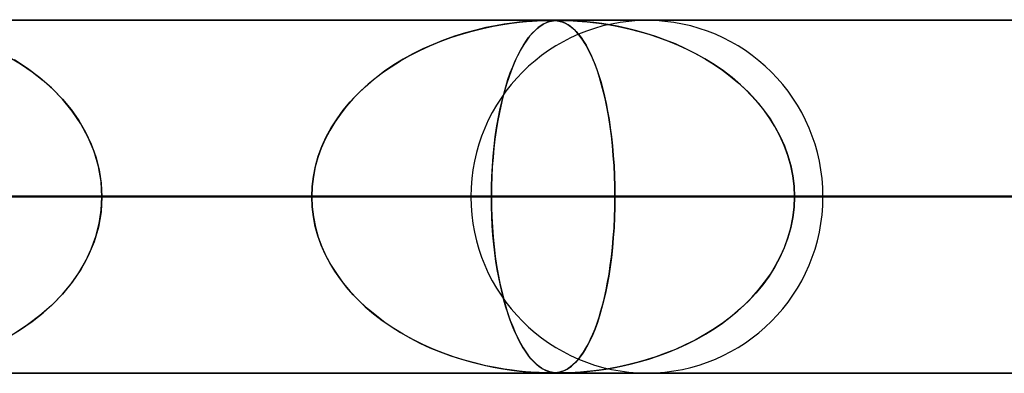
# Model space of a CAD drawing. Header units: millimetres. Extents: x -550 to 550, y -599 to 599.
# Tile 22 of 31: x 142 to 170, y 589 to 599. Entities that reach past the tile are written whole.
import ezdxf

# ---------------------------------------------------------------- set-up
doc = ezdxf.new("R2010")
doc.units = ezdxf.units.MM
doc.layers.add('HIDDEN', color=7, linetype='Continuous')
doc.layers.add('THICK', color=7, linetype='Continuous')

msp = doc.modelspace()

# ---------------------------------------------------------------- linework, layer by layer
at = {"layer": 'HIDDEN'}
for p, q in [((0, 598.99), (388.195, 598.99)), ((388.195, 598.99), (0, 598.99)), ((372.713, 598.98), (0.316, 598.98)), ((154.645, 598.68), (154.949, 598.755)), ((155.036, 598.775), (154.751, 598.708)), ((154.949, 598.755), (155.241, 598.817)), ((155.303, 598.828), (155.036, 598.775)), ((155.241, 598.817), (155.512, 598.865)), ((155.55, 598.871), (155.303, 598.828)), ((155.512, 598.865), (155.762, 598.902)), ((155.776, 598.903), (155.55, 598.871)), ((155.762, 598.902), (155.986, 598.929)), ((155.978, 598.928), (155.776, 598.903)), ((156.154, 598.945), (155.978, 598.928)), ((155.986, 598.929), (156.182, 598.948)), ((156.305, 598.958), (156.154, 598.945)), ((156.182, 598.948), (156.347, 598.961)), ((156.434, 598.966), (156.305, 598.958)), ((156.347, 598.961), (156.484, 598.97)), ((156.408, 598.68), (156.49, 598.755)), ((156.544, 598.972), (156.434, 598.966)), ((156.514, 598.775), (156.437, 598.708)), ((156.484, 598.97), (156.598, 598.975)), ((156.49, 598.755), (156.57, 598.817)), ((156.587, 598.828), (156.514, 598.775)), ((156.638, 598.976), (156.544, 598.972)), ((156.57, 598.817), (156.645, 598.865)), ((156.655, 598.871), (156.587, 598.828)), ((156.598, 598.975), (156.692, 598.978)), ((156.715, 598.978), (156.638, 598.976)), ((156.645, 598.865), (156.715, 598.902)), ((156.719, 598.903), (156.655, 598.871)), ((156.692, 598.978), (156.771, 598.979)), ((156.781, 598.98), (156.715, 598.978)), ((156.715, 598.902), (156.781, 598.929)), ((156.778, 598.928), (156.719, 598.903)), ((156.771, 598.979), (156.839, 598.98)), ((156.832, 598.945), (156.778, 598.928)), ((156.838, 598.98), (156.781, 598.98)), ((156.781, 598.929), (156.841, 598.948)), ((156.882, 598.958), (156.832, 598.945)), ((156.888, 598.98), (156.838, 598.98)), ((156.841, 598.948), (156.896, 598.961)), ((156.844, 598.98), (156.9, 598.979)), ((156.929, 598.966), (156.882, 598.958)), ((156.934, 598.978), (156.888, 598.98)), ((156.896, 598.961), (156.948, 598.97)), ((156.9, 598.979), (156.951, 598.978)), ((156.974, 598.972), (156.929, 598.966)), ((156.976, 598.976), (156.934, 598.978)), ((156.948, 598.97), (156.998, 598.975)), ((156.951, 598.978), (157.001, 598.974)), ((157.018, 598.976), (156.974, 598.972)), ((157.02, 598.973), (156.976, 598.976)), ((156.998, 598.975), (157.048, 598.978)), ((157.001, 598.974), (157.05, 598.969)), ((157.063, 598.978), (157.018, 598.976)), ((157.068, 598.967), (157.02, 598.973)), ((157.048, 598.978), (157.102, 598.979)), ((157.05, 598.969), (157.097, 598.961)), ((157.109, 598.98), (157.063, 598.978)), ((157.122, 598.956), (157.068, 598.967)), ((157.097, 598.961), (157.142, 598.951)), ((157.102, 598.979), (157.16, 598.98)), ((157.16, 598.98), (157.109, 598.98)), ((157.18, 598.941), (157.122, 598.956)), ((157.142, 598.951), (157.186, 598.939)), ((157.16, 598.98), (157.226, 598.979)), ((157.216, 598.98), (157.16, 598.98)), ((157.24, 598.919), (157.18, 598.941)), ((157.186, 598.939), (157.233, 598.922)), ((157.279, 598.978), (157.216, 598.98)), ((157.226, 598.979), (157.302, 598.978)), ((157.233, 598.922), (157.285, 598.899)), ((157.303, 598.89), (157.24, 598.919)), ((157.353, 598.976), (157.279, 598.978)), ((157.285, 598.899), (157.34, 598.87)), ((157.302, 598.978), (157.395, 598.975)), ((157.368, 598.853), (157.303, 598.89)), ((157.34, 598.87), (157.398, 598.833)), ((157.443, 598.973), (157.353, 598.976)), ((157.434, 598.807), (157.368, 598.853)), ((157.395, 598.975), (157.505, 598.97)), ((157.398, 598.833), (157.46, 598.788)), ((157.501, 598.752), (157.434, 598.807)), ((157.56, 598.967), (157.443, 598.973)), ((157.46, 598.788), (157.524, 598.732)), ((157.57, 598.687), (157.501, 598.752)), ((157.505, 598.97), (157.63, 598.962)), ((157.524, 598.732), (157.591, 598.666)), ((157.713, 598.956), (157.56, 598.967)), ((157.63, 598.962), (157.763, 598.952)), ((157.893, 598.941), (157.713, 598.956)), ((157.763, 598.952), (157.904, 598.94)), ((158.095, 598.919), (157.893, 598.941)), ((157.904, 598.94), (158.061, 598.923)), ((158.061, 598.923), (158.24, 598.901)), ((158.316, 598.89), (158.095, 598.919)), ((158.24, 598.901), (158.436, 598.872)), ((158.552, 598.853), (158.316, 598.89)), ((158.436, 598.872), (158.651, 598.836)), ((158.798, 598.807), (158.552, 598.853)), ((158.651, 598.836), (158.88, 598.79)), ((159.052, 598.752), (158.798, 598.807)), ((158.88, 598.79), (159.124, 598.735)), ((159.314, 598.687), (159.052, 598.752)), ((159.124, 598.735), (159.381, 598.669)), ((153.739, 598.385), (154.037, 598.495)), ((154.14, 598.53), (153.835, 598.422)), ((154.037, 598.495), (154.339, 598.593)), ((154.451, 598.627), (154.14, 598.53)), ((154.339, 598.593), (154.645, 598.68)), ((154.751, 598.708), (154.451, 598.627)), ((156.166, 598.385), (156.245, 598.495)), ((156.273, 598.53), (156.191, 598.422)), ((156.245, 598.495), (156.326, 598.593)), ((156.356, 598.627), (156.273, 598.53)), ((156.326, 598.593), (156.408, 598.68)), ((156.437, 598.708), (156.356, 598.627)), ((157.639, 598.611), (157.57, 598.687)), ((157.591, 598.666), (157.66, 598.587)), ((157.71, 598.524), (157.639, 598.611)), ((157.66, 598.587), (157.731, 598.495)), ((157.78, 598.425), (157.71, 598.524)), ((157.731, 598.495), (157.803, 598.39)), ((159.582, 598.611), (159.314, 598.687)), ((159.381, 598.669), (159.649, 598.591)), ((159.854, 598.524), (159.582, 598.611)), ((159.649, 598.591), (159.927, 598.5)), ((160.13, 598.425), (159.854, 598.524)), ((159.927, 598.5), (160.208, 598.395)), ((153.245, 598.173), (152.963, 598.033)), ((153.161, 598.133), (153.447, 598.265)), ((153.536, 598.303), (153.245, 598.173)), ((153.447, 598.265), (153.739, 598.385)), ((153.835, 598.422), (153.536, 598.303)), ((156.034, 598.173), (155.958, 598.033)), ((156.011, 598.133), (156.088, 598.265)), ((156.111, 598.303), (156.034, 598.173)), ((156.088, 598.265), (156.166, 598.385)), ((156.191, 598.422), (156.111, 598.303)), ((157.851, 598.313), (157.78, 598.425)), ((157.803, 598.39), (157.873, 598.276)), ((157.922, 598.188), (157.851, 598.313)), ((157.873, 598.276), (157.941, 598.152)), ((157.992, 598.048), (157.922, 598.188)), ((160.408, 598.313), (160.13, 598.425)), ((160.208, 598.395), (160.483, 598.281)), ((160.687, 598.188), (160.408, 598.313)), ((160.483, 598.281), (160.751, 598.157)), ((160.965, 598.048), (160.687, 598.188)), ((141.495, 597.963), (141.845, 597.752)), ((152.611, 597.835), (152.882, 597.99)), ((152.963, 598.033), (152.689, 597.882)), ((152.882, 597.99), (153.161, 598.133)), ((155.864, 597.835), (155.937, 597.99)), ((155.958, 598.033), (155.885, 597.882)), ((155.937, 597.99), (156.011, 598.133)), ((157.941, 598.152), (158.006, 598.019)), ((158.061, 597.895), (157.992, 598.048)), ((158.006, 598.019), (158.069, 597.876)), ((158.128, 597.729), (158.061, 597.895)), ((160.751, 598.157), (161.011, 598.024)), ((161.24, 597.895), (160.965, 598.048)), ((161.011, 598.024), (161.262, 597.882)), ((161.507, 597.729), (161.24, 597.895)), ((142.038, 597.622), (141.668, 597.862)), ((141.845, 597.752), (142.175, 597.524)), ((142.39, 597.357), (142.038, 597.622)), ((152.093, 597.493), (152.348, 597.67)), ((152.425, 597.721), (152.171, 597.549)), ((152.348, 597.67), (152.611, 597.835)), ((152.689, 597.882), (152.425, 597.721)), ((155.726, 597.493), (155.794, 597.67)), ((155.815, 597.72), (155.747, 597.549)), ((155.794, 597.67), (155.864, 597.835)), ((155.885, 597.882), (155.815, 597.72)), ((158.069, 597.876), (158.13, 597.725)), ((158.193, 597.551), (158.128, 597.729)), ((158.13, 597.725), (158.188, 597.565)), ((161.262, 597.882), (161.505, 597.731)), ((161.505, 597.731), (161.739, 597.571)), ((161.766, 597.551), (161.507, 597.729)), ((142.175, 597.524), (142.483, 597.28)), ((142.721, 597.067), (142.39, 597.357)), ((151.928, 597.368), (151.697, 597.176)), ((151.849, 597.304), (152.093, 597.493)), ((152.171, 597.549), (151.928, 597.368)), ((155.682, 597.368), (155.62, 597.176)), ((155.66, 597.304), (155.726, 597.493)), ((155.747, 597.549), (155.682, 597.368)), ((158.188, 597.565), (158.244, 597.396)), ((158.255, 597.361), (158.193, 597.551)), ((158.244, 597.396), (158.297, 597.219)), ((158.314, 597.159), (158.255, 597.361)), ((161.739, 597.571), (161.963, 597.402)), ((162.014, 597.361), (161.766, 597.551)), ((161.963, 597.402), (162.178, 597.224)), ((162.251, 597.159), (162.014, 597.361)), ((142.483, 597.28), (142.769, 597.021)), ((143.027, 596.753), (142.721, 597.067)), ((151.394, 596.893), (151.615, 597.104)), ((151.697, 597.176), (151.478, 596.977)), ((151.615, 597.104), (151.849, 597.304)), ((155.538, 596.893), (155.598, 597.104)), ((155.62, 597.176), (155.561, 596.977)), ((155.598, 597.104), (155.66, 597.304)), ((158.297, 597.219), (158.348, 597.032)), ((158.37, 596.945), (158.314, 597.159)), ((162.178, 597.224), (162.382, 597.037)), ((162.476, 596.945), (162.251, 597.159)), ((142.769, 597.021), (143.032, 596.747)), ((151.186, 596.671), (151.394, 596.893)), ((151.478, 596.977), (151.274, 596.769)), ((155.482, 596.671), (155.538, 596.893)), ((155.561, 596.977), (155.506, 596.769)), ((158.348, 597.032), (158.396, 596.835)), ((158.422, 596.72), (158.37, 596.945)), ((158.396, 596.835), (158.442, 596.628)), ((162.382, 597.037), (162.577, 596.84)), ((162.687, 596.72), (162.476, 596.945)), ((162.577, 596.84), (162.762, 596.632)), ((143.304, 596.414), (143.027, 596.753)), ((143.032, 596.747), (143.273, 596.457)), ((151.084, 596.553), (150.909, 596.329)), ((150.992, 596.438), (151.186, 596.671)), ((151.274, 596.769), (151.084, 596.553)), ((155.455, 596.553), (155.408, 596.329)), ((155.43, 596.438), (155.482, 596.671)), ((155.506, 596.769), (155.455, 596.553)), ((158.47, 596.483), (158.422, 596.72)), ((158.442, 596.628), (158.484, 596.409)), ((162.883, 596.483), (162.687, 596.72)), ((162.762, 596.632), (162.936, 596.413)), ((143.273, 596.457), (143.49, 596.148)), ((143.55, 596.052), (143.304, 596.414)), ((150.909, 596.329), (150.749, 596.099)), ((150.813, 596.195), (150.992, 596.438)), ((155.408, 596.329), (155.365, 596.099)), ((155.382, 596.195), (155.43, 596.438)), ((158.515, 596.236), (158.47, 596.483)), ((158.484, 596.409), (158.524, 596.179)), ((158.555, 595.979), (158.515, 596.236)), ((163.063, 596.236), (162.883, 596.483)), ((162.936, 596.413), (163.098, 596.183)), ((163.225, 595.979), (163.063, 596.236)), ((143.49, 596.148), (143.682, 595.821)), ((143.759, 595.669), (143.55, 596.052)), ((150.509, 595.68), (150.652, 595.942)), ((150.749, 596.099), (150.605, 595.861)), ((150.652, 595.942), (150.813, 596.195)), ((155.3, 595.68), (155.339, 595.942)), ((155.365, 596.099), (155.326, 595.861)), ((155.339, 595.942), (155.382, 596.195)), ((158.524, 596.179), (158.561, 595.938)), ((158.59, 595.712), (158.555, 595.979)), ((163.098, 596.183), (163.247, 595.942)), ((163.369, 595.712), (163.225, 595.979)), ((163.247, 595.942), (163.38, 595.69)), ((143.682, 595.821), (143.845, 595.476)), ((143.927, 595.266), (143.759, 595.669)), ((150.386, 595.41), (150.509, 595.68)), ((150.605, 595.861), (150.477, 595.616)), ((155.267, 595.41), (155.3, 595.68)), ((155.326, 595.861), (155.291, 595.616)), ((158.561, 595.938), (158.593, 595.687)), ((158.621, 595.437), (158.59, 595.712)), ((158.593, 595.687), (158.622, 595.425)), ((163.494, 595.437), (163.369, 595.712)), ((163.38, 595.69), (163.497, 595.428)), ((143.845, 595.476), (143.976, 595.118)), ((150.283, 595.133), (150.386, 595.41)), ((150.477, 595.616), (150.367, 595.363)), ((155.239, 595.133), (155.267, 595.41)), ((155.291, 595.616), (155.261, 595.363)), ((158.646, 595.154), (158.621, 595.437)), ((158.622, 595.425), (158.646, 595.152)), ((163.597, 595.154), (163.494, 595.437)), ((163.497, 595.428), (163.597, 595.155)), ((144.049, 594.849), (143.927, 595.266)), ((143.976, 595.118), (144.071, 594.749)), ((150.273, 595.102), (150.198, 594.833)), ((150.202, 594.85), (150.283, 595.133)), ((150.367, 595.363), (150.273, 595.102)), ((155.236, 595.102), (155.216, 594.833)), ((155.217, 594.85), (155.239, 595.133)), ((155.261, 595.363), (155.236, 595.102)), ((158.666, 594.867), (158.646, 595.154)), ((158.646, 595.152), (158.666, 594.869)), ((163.597, 595.155), (163.677, 594.871)), ((163.678, 594.867), (163.597, 595.154)), ((144.124, 594.423), (144.049, 594.849)), ((150.198, 594.833), (150.144, 594.557)), ((150.145, 594.564), (150.202, 594.85)), ((155.201, 594.564), (155.217, 594.85)), ((155.216, 594.833), (155.201, 594.557)), ((158.666, 594.869), (158.68, 594.579)), ((158.68, 594.577), (158.666, 594.867)), ((163.677, 594.871), (163.735, 594.581)), ((163.736, 594.577), (163.678, 594.867)), ((144.071, 594.749), (144.13, 594.373)), ((150.11, 594.277), (150.145, 594.564)), ((150.144, 594.557), (150.11, 594.275)), ((155.192, 594.277), (155.201, 594.564)), ((155.201, 594.557), (155.192, 594.275)), ((158.68, 594.579), (158.689, 594.286)), ((158.689, 594.284), (158.68, 594.577)), ((163.735, 594.581), (163.77, 594.287)), ((163.771, 594.284), (163.736, 594.577)), ((144.149, 593.99), (144.124, 594.423)), ((144.13, 594.373), (144.149, 593.99)), ((150.098, 593.99), (150.11, 594.277)), ((150.11, 594.275), (150.098, 593.99)), ((155.189, 593.99), (155.192, 594.277)), ((155.192, 594.275), (155.189, 593.99)), ((158.689, 594.286), (158.692, 593.99)), ((158.692, 593.99), (158.689, 594.284)), ((163.77, 594.287), (163.782, 593.99)), ((163.782, 593.99), (163.771, 594.284)), ((5, 593.99), (158.692, 593.99)), ((150.098, 593.99), (5, 593.99)), ((158.692, 593.99), (5, 593.99)), ((5, 593.99), (150.098, 593.99)), ((5, 593.99), (178.323, 593.99)), ((169.73, 593.99), (5, 593.99)), ((178.323, 593.99), (5, 593.99)), ((5, 593.99), (169.73, 593.99)), ((5, 593.99), (197.953, 593.99)), ((189.361, 593.99), (5, 593.99)), ((197.953, 593.99), (5, 593.99)), ((5, 593.99), (189.361, 593.99)), ((5, 593.99), (217.582, 593.99)), ((208.99, 593.99), (5, 593.99)), ((217.582, 593.99), (5, 593.99)), ((5, 593.99), (208.99, 593.99)), ((5, 593.99), (237.21, 593.99)), ((228.619, 593.99), (5, 593.99)), ((237.21, 593.99), (5, 593.99)), ((5, 593.99), (228.619, 593.99)), ((5, 593.99), (256.838, 593.99)), ((248.247, 593.99), (5, 593.99)), ((256.838, 593.99), (5, 593.99)), ((5, 593.99), (248.247, 593.99)), ((5, 593.99), (276.466, 593.99)), ((267.874, 593.99), (5, 593.99)), ((276.466, 593.99), (5, 593.99)), ((5, 593.99), (267.874, 593.99)), ((5, 593.99), (296.093, 593.99)), ((287.502, 593.99), (5, 593.99)), ((296.093, 593.99), (5, 593.99)), ((5, 593.99), (287.502, 593.99)), ((5, 593.99), (315.719, 593.99)), ((307.128, 593.99), (5, 593.99)), ((315.719, 593.99), (5, 593.99)), ((5, 593.99), (307.128, 593.99)), ((5, 593.99), (335.346, 593.99)), ((326.755, 593.99), (5, 593.99)), ((335.346, 593.99), (5, 593.99)), ((5, 593.99), (326.755, 593.99)), ((5, 593.99), (354.973, 593.99)), ((346.382, 593.99), (5, 593.99)), ((354.973, 593.99), (5, 593.99)), ((5, 593.99), (346.382, 593.99)), ((5, 593.99), (374.599, 593.99)), ((366.008, 593.99), (5, 593.99)), ((374.599, 593.99), (5, 593.99)), ((5, 593.99), (366.008, 593.99)), ((154.61, 593.99), (135.555, 593.99)), ((135.555, 593.99), (154.61, 593.99)), ((139.059, 593.99), (150.098, 593.99)), ((150.098, 593.99), (139.059, 593.99)), ((144.149, 593.99), (144.124, 593.557)), ((144.13, 593.607), (144.149, 593.99)), ((144.149, 593.99), (164.59, 593.99)), ((164.59, 593.99), (144.149, 593.99)), ((155.189, 593.99), (144.149, 593.99)), ((144.149, 593.99), (155.189, 593.99)), ((150.11, 593.705), (150.098, 593.99)), ((150.098, 593.99), (150.11, 593.703)), ((155.189, 593.99), (155.192, 593.703)), ((177.41, 593.99), (155.189, 593.99)), ((155.192, 593.712), (155.189, 593.99)), ((155.189, 593.99), (177.41, 593.99)), ((158.692, 593.99), (158.689, 593.696)), ((158.689, 593.693), (158.692, 593.99)), ((158.692, 593.99), (169.73, 593.99)), ((169.73, 593.99), (158.692, 593.99)), ((163.77, 593.693), (163.782, 593.99)), ((163.782, 593.99), (163.771, 593.696)), ((163.782, 593.99), (187.39, 593.99)), ((187.39, 593.99), (163.782, 593.99)), ((174.821, 593.99), (163.782, 593.99)), ((163.782, 593.99), (174.821, 593.99)), ((155.2, 593.436), (155.192, 593.712)), ((144.124, 593.557), (144.049, 593.131)), ((144.071, 593.231), (144.13, 593.607)), ((150.144, 593.423), (150.11, 593.705)), ((150.11, 593.703), (150.145, 593.416)), ((155.192, 593.703), (155.201, 593.416)), ((155.215, 593.166), (155.2, 593.436)), ((158.689, 593.696), (158.68, 593.403)), ((158.68, 593.399), (158.689, 593.693)), ((163.735, 593.399), (163.77, 593.693)), ((163.771, 593.696), (163.736, 593.403)), ((143.976, 592.862), (144.071, 593.231)), ((150.198, 593.147), (150.144, 593.423)), ((150.145, 593.416), (150.202, 593.13)), ((155.201, 593.416), (155.217, 593.13)), ((155.234, 592.902), (155.215, 593.166)), ((158.68, 593.403), (158.666, 593.113)), ((158.666, 593.109), (158.68, 593.399)), ((163.677, 593.109), (163.735, 593.399)), ((163.736, 593.403), (163.678, 593.113)), ((144.049, 593.131), (143.927, 592.714)), ((150.273, 592.878), (150.198, 593.147)), ((150.202, 593.13), (150.283, 592.847)), ((150.367, 592.617), (150.273, 592.878)), ((155.217, 593.13), (155.239, 592.847)), ((155.258, 592.647), (155.234, 592.902)), ((158.666, 593.113), (158.646, 592.826)), ((158.646, 592.825), (158.666, 593.109)), ((163.678, 593.113), (163.597, 592.826)), ((163.597, 592.825), (163.677, 593.109)), ((143.927, 592.714), (143.759, 592.312)), ((143.845, 592.504), (143.976, 592.862)), ((150.283, 592.847), (150.386, 592.57)), ((150.477, 592.364), (150.367, 592.617)), ((155.239, 592.847), (155.267, 592.57)), ((155.287, 592.399), (155.258, 592.647)), ((158.646, 592.826), (158.621, 592.544)), ((158.622, 592.552), (158.646, 592.825)), ((163.597, 592.826), (163.494, 592.544)), ((163.497, 592.552), (163.597, 592.825)), ((143.759, 592.312), (143.55, 591.928)), ((143.682, 592.159), (143.845, 592.504)), ((150.386, 592.57), (150.509, 592.3)), ((150.605, 592.119), (150.477, 592.364)), ((155.267, 592.57), (155.3, 592.3)), ((155.32, 592.158), (155.287, 592.399)), ((158.621, 592.544), (158.59, 592.268)), ((158.593, 592.29), (158.622, 592.552)), ((163.494, 592.544), (163.369, 592.268)), ((163.38, 592.29), (163.497, 592.552)), ((143.49, 591.832), (143.682, 592.159)), ((150.509, 592.3), (150.652, 592.038)), ((150.749, 591.881), (150.605, 592.119)), ((150.652, 592.038), (150.813, 591.785)), ((155.3, 592.3), (155.339, 592.038)), ((155.357, 591.925), (155.32, 592.158)), ((155.339, 592.038), (155.382, 591.785)), ((158.524, 591.797), (158.56, 592.038)), ((158.59, 592.268), (158.555, 592.001)), ((158.56, 592.038), (158.593, 592.29)), ((163.098, 591.797), (163.247, 592.038)), ((163.369, 592.268), (163.225, 592.001)), ((163.247, 592.038), (163.38, 592.29)), ((143.273, 591.523), (143.49, 591.832)), ((143.55, 591.928), (143.304, 591.566)), ((150.909, 591.651), (150.749, 591.881)), ((150.813, 591.785), (150.992, 591.542)), ((155.398, 591.698), (155.357, 591.925)), ((155.382, 591.785), (155.43, 591.542)), ((158.484, 591.567), (158.524, 591.797)), ((158.555, 592.001), (158.515, 591.744)), ((162.936, 591.567), (163.098, 591.797)), ((163.225, 592.001), (163.063, 591.744)), ((143.304, 591.566), (143.027, 591.227)), ((143.032, 591.233), (143.273, 591.523)), ((151.084, 591.427), (150.909, 591.651)), ((150.992, 591.542), (151.186, 591.309)), ((155.444, 591.478), (155.398, 591.698)), ((155.43, 591.542), (155.482, 591.309)), ((155.493, 591.266), (155.444, 591.478)), ((158.47, 591.497), (158.422, 591.26)), ((158.441, 591.348), (158.484, 591.567)), ((158.515, 591.744), (158.47, 591.497)), ((162.883, 591.497), (162.687, 591.26)), ((162.762, 591.348), (162.936, 591.567)), ((163.063, 591.744), (162.883, 591.497)), ((143.027, 591.227), (142.721, 590.913)), ((142.769, 590.959), (143.032, 591.233)), ((151.274, 591.211), (151.084, 591.427)), ((151.186, 591.309), (151.394, 591.086)), ((151.478, 591.003), (151.274, 591.211)), ((155.482, 591.309), (155.538, 591.086)), ((155.545, 591.06), (155.493, 591.266)), ((158.422, 591.26), (158.37, 591.035)), ((158.395, 591.14), (158.441, 591.348)), ((162.687, 591.26), (162.476, 591.035)), ((162.577, 591.14), (162.762, 591.348)), ((142.483, 590.7), (142.769, 590.959)), ((151.394, 591.086), (151.615, 590.875)), ((151.697, 590.804), (151.478, 591.003)), ((155.538, 591.086), (155.598, 590.875)), ((155.602, 590.863), (155.545, 591.06)), ((158.296, 590.756), (158.346, 590.943)), ((158.37, 591.035), (158.314, 590.821)), ((158.346, 590.943), (158.395, 591.14)), ((162.178, 590.756), (162.382, 590.943)), ((162.476, 591.035), (162.251, 590.821)), ((162.382, 590.943), (162.577, 591.14)), ((142.175, 590.456), (142.483, 590.7)), ((142.721, 590.913), (142.39, 590.623)), ((151.615, 590.875), (151.849, 590.676)), ((151.928, 590.612), (151.697, 590.804)), ((151.849, 590.676), (152.093, 590.487)), ((155.598, 590.875), (155.66, 590.676)), ((155.661, 590.673), (155.602, 590.863)), ((155.66, 590.676), (155.726, 590.487)), ((155.724, 590.493), (155.661, 590.673)), ((158.242, 590.578), (158.296, 590.756)), ((158.314, 590.821), (158.255, 590.619)), ((161.963, 590.578), (162.178, 590.756)), ((162.251, 590.821), (162.014, 590.619)), ((142.038, 590.358), (141.668, 590.118)), ((141.845, 590.228), (142.175, 590.456)), ((142.39, 590.623), (142.038, 590.358)), ((152.171, 590.431), (151.928, 590.612)), ((152.093, 590.487), (152.348, 590.31)), ((152.425, 590.26), (152.171, 590.431)), ((155.789, 590.322), (155.724, 590.493)), ((155.726, 590.487), (155.794, 590.31)), ((158.193, 590.429), (158.128, 590.251)), ((158.128, 590.249), (158.186, 590.409)), ((158.186, 590.409), (158.242, 590.578)), ((158.255, 590.619), (158.193, 590.429)), ((161.505, 590.249), (161.739, 590.409)), ((161.766, 590.429), (161.507, 590.251)), ((161.739, 590.409), (161.963, 590.578)), ((162.014, 590.619), (161.766, 590.429)), ((141.495, 590.017), (141.845, 590.228)), ((152.348, 590.31), (152.611, 590.145)), ((152.689, 590.098), (152.425, 590.26)), ((152.611, 590.145), (152.882, 589.99)), ((152.963, 589.947), (152.689, 590.098)), ((155.857, 590.16), (155.789, 590.322)), ((155.794, 590.31), (155.864, 590.145)), ((155.928, 590.009), (155.857, 590.16)), ((155.864, 590.145), (155.937, 589.99)), ((158.061, 590.085), (157.992, 589.932)), ((158.003, 589.956), (158.067, 590.098)), ((158.128, 590.251), (158.061, 590.085)), ((158.067, 590.098), (158.128, 590.249)), ((161.24, 590.085), (160.965, 589.932)), ((161.011, 589.956), (161.262, 590.098)), ((161.507, 590.251), (161.24, 590.085)), ((161.262, 590.098), (161.505, 590.249)), ((152.882, 589.99), (153.161, 589.847)), ((153.245, 589.807), (152.963, 589.947)), ((153.161, 589.847), (153.447, 589.715)), ((153.536, 589.677), (153.245, 589.807)), ((156, 589.867), (155.928, 590.009)), ((155.937, 589.99), (156.011, 589.847)), ((156.075, 589.736), (156, 589.867)), ((156.011, 589.847), (156.088, 589.715)), ((157.87, 589.699), (157.938, 589.823)), ((157.992, 589.932), (157.922, 589.792)), ((157.938, 589.823), (158.003, 589.956)), ((160.483, 589.699), (160.751, 589.823)), ((160.965, 589.932), (160.687, 589.792)), ((160.751, 589.823), (161.011, 589.956)), ((153.447, 589.715), (153.739, 589.595)), ((153.835, 589.558), (153.536, 589.677)), ((153.739, 589.595), (154.037, 589.485)), ((154.14, 589.45), (153.835, 589.558)), ((156.152, 589.615), (156.075, 589.736)), ((156.088, 589.715), (156.166, 589.595)), ((156.231, 589.504), (156.152, 589.615)), ((156.166, 589.595), (156.245, 589.485)), ((157.78, 589.555), (157.71, 589.456)), ((157.728, 589.481), (157.8, 589.585)), ((157.851, 589.667), (157.78, 589.555)), ((157.8, 589.585), (157.87, 589.699)), ((157.922, 589.792), (157.851, 589.667)), ((160.13, 589.555), (159.854, 589.456)), ((159.927, 589.481), (160.208, 589.585)), ((160.408, 589.667), (160.13, 589.555)), ((160.208, 589.585), (160.483, 589.699)), ((160.687, 589.792), (160.408, 589.667)), ((154.037, 589.485), (154.339, 589.387)), ((154.451, 589.353), (154.14, 589.45)), ((154.339, 589.387), (154.645, 589.3)), ((154.751, 589.272), (154.451, 589.353)), ((154.645, 589.3), (154.949, 589.225)), ((155.036, 589.205), (154.751, 589.272)), ((156.312, 589.403), (156.231, 589.504)), ((156.245, 589.485), (156.326, 589.387)), ((156.392, 589.315), (156.312, 589.403)), ((156.326, 589.387), (156.408, 589.3)), ((156.47, 589.242), (156.392, 589.315)), ((156.408, 589.3), (156.49, 589.225)), ((156.543, 589.182), (156.47, 589.242)), ((157.456, 589.19), (157.52, 589.245)), ((157.57, 589.293), (157.501, 589.228)), ((157.52, 589.245), (157.587, 589.311)), ((157.639, 589.369), (157.57, 589.293)), ((157.587, 589.311), (157.657, 589.389)), ((157.71, 589.456), (157.639, 589.369)), ((157.657, 589.389), (157.728, 589.481)), ((158.88, 589.19), (159.124, 589.245)), ((159.314, 589.293), (159.052, 589.228)), ((159.124, 589.245), (159.381, 589.311)), ((159.582, 589.369), (159.314, 589.293)), ((159.381, 589.311), (159.649, 589.389)), ((159.854, 589.456), (159.582, 589.369)), ((159.649, 589.389), (159.927, 589.481)), ((388.195, 588.99), (0, 588.99)), ((0, 588.99), (388.195, 588.99)), ((0.316, 589), (156.838, 589)), ((0.316, 589), (176.463, 589)), ((0.316, 589), (196.088, 589)), ((0.316, 589), (215.713, 589)), ((0.316, 589), (235.338, 589)), ((0.316, 589), (254.963, 589)), ((0.316, 589), (274.588, 589)), ((0.316, 589), (294.213, 589)), ((0.316, 589), (313.838, 589)), ((0.316, 589), (333.463, 589)), ((0.316, 589), (353.087, 589)), ((0.316, 589), (372.712, 589)), ((0.316, 589), (372.713, 589)), ((154.949, 589.225), (155.241, 589.163)), ((155.303, 589.152), (155.036, 589.205)), ((155.241, 589.163), (155.512, 589.115)), ((155.55, 589.109), (155.303, 589.152)), ((155.512, 589.115), (155.762, 589.078)), ((155.776, 589.077), (155.55, 589.109)), ((155.762, 589.078), (155.986, 589.051)), ((155.978, 589.052), (155.776, 589.077)), ((156.154, 589.035), (155.978, 589.052)), ((155.986, 589.051), (156.182, 589.032)), ((156.305, 589.022), (156.154, 589.035)), ((156.182, 589.032), (156.347, 589.019)), ((156.434, 589.014), (156.305, 589.022)), ((156.347, 589.019), (156.484, 589.01)), ((156.544, 589.008), (156.434, 589.014)), ((156.484, 589.01), (156.598, 589.005)), ((156.49, 589.225), (156.57, 589.163)), ((156.613, 589.134), (156.543, 589.182)), ((156.638, 589.004), (156.544, 589.008)), ((156.57, 589.163), (156.645, 589.115)), ((156.598, 589.005), (156.692, 589.002)), ((156.678, 589.097), (156.613, 589.134)), ((156.715, 589.002), (156.638, 589.004)), ((156.645, 589.115), (156.715, 589.078)), ((156.739, 589.068), (156.678, 589.097)), ((156.692, 589.002), (156.771, 589.001)), ((156.715, 589.078), (156.781, 589.051)), ((156.781, 589), (156.715, 589.002)), ((156.795, 589.046), (156.739, 589.068)), ((156.771, 589.001), (156.839, 589)), ((156.781, 589.051), (156.841, 589.032)), ((156.838, 589), (156.781, 589)), ((156.847, 589.031), (156.795, 589.046)), ((156.888, 589), (156.838, 589)), ((156.839, 589), (156.896, 589)), ((156.841, 589.032), (156.896, 589.019)), ((156.894, 589.02), (156.847, 589.031)), ((156.934, 589.002), (156.888, 589)), ((156.939, 589.012), (156.894, 589.02)), ((156.896, 589.019), (156.948, 589.01)), ((156.896, 589), (156.947, 589.002)), ((156.976, 589.004), (156.934, 589.002)), ((156.983, 589.007), (156.939, 589.012)), ((156.947, 589.002), (156.997, 589.005)), ((156.948, 589.01), (156.998, 589.005)), ((157.02, 589.007), (156.976, 589.004)), ((157.026, 589.003), (156.983, 589.007)), ((156.997, 589.005), (157.046, 589.01)), ((156.998, 589.005), (157.048, 589.002)), ((157.068, 589.013), (157.02, 589.007)), ((157.07, 589.001), (157.026, 589.003)), ((157.046, 589.01), (157.093, 589.018)), ((157.048, 589.002), (157.102, 589.001)), ((157.122, 589.024), (157.068, 589.013)), ((157.116, 589), (157.07, 589.001)), ((157.093, 589.018), (157.139, 589.028)), ((157.102, 589.001), (157.16, 589)), ((157.18, 589.039), (157.122, 589.024)), ((157.138, 589), (157.134, 589)), ((157.142, 589), (157.138, 589)), ((157.139, 589.028), (157.183, 589.04)), ((157.147, 589), (157.142, 589)), ((157.151, 589), (157.147, 589)), ((157.155, 589), (157.151, 589)), ((157.16, 589), (157.155, 589)), ((157.16, 589), (157.226, 589)), ((157.216, 589), (157.16, 589)), ((157.24, 589.061), (157.18, 589.039)), ((157.183, 589.04), (157.23, 589.057)), ((157.279, 589.002), (157.216, 589)), ((157.226, 589), (157.302, 589.002)), ((157.23, 589.057), (157.281, 589.079)), ((157.303, 589.09), (157.24, 589.061)), ((157.353, 589.004), (157.279, 589.002)), ((157.281, 589.079), (157.336, 589.108)), ((157.302, 589.002), (157.395, 589.005)), ((157.368, 589.127), (157.303, 589.09)), ((157.336, 589.108), (157.394, 589.144)), ((157.443, 589.007), (157.353, 589.004)), ((157.434, 589.173), (157.368, 589.127)), ((157.394, 589.144), (157.456, 589.19)), ((157.395, 589.005), (157.505, 589.01)), ((157.501, 589.228), (157.434, 589.173)), ((157.56, 589.013), (157.443, 589.007)), ((157.505, 589.01), (157.63, 589.018)), ((157.713, 589.024), (157.56, 589.013)), ((157.63, 589.018), (157.763, 589.028)), ((157.893, 589.039), (157.713, 589.024)), ((157.763, 589.028), (157.904, 589.04)), ((158.095, 589.061), (157.893, 589.039)), ((157.904, 589.04), (158.061, 589.057)), ((158.061, 589.057), (158.24, 589.079)), ((158.316, 589.09), (158.095, 589.061)), ((158.24, 589.079), (158.436, 589.108)), ((158.552, 589.127), (158.316, 589.09)), ((158.436, 589.108), (158.651, 589.144)), ((158.798, 589.173), (158.552, 589.127)), ((158.651, 589.144), (158.88, 589.19)), ((159.052, 589.228), (158.798, 589.173))]:
    msp.add_line(p, q, dxfattribs=at)
for start, end in [(0, 180), (180, 0)]:
    msp.add_arc((159.6, 593.99), 4.99, start, end, dxfattribs=at)
at = {"layer": 'THICK'}
for p, q in [((-506, 599), (506, 599)), ((506, 594), (-506, 594))]:
    msp.add_line(p, q, dxfattribs=at)

doc.saveas('drawing.dxf')
